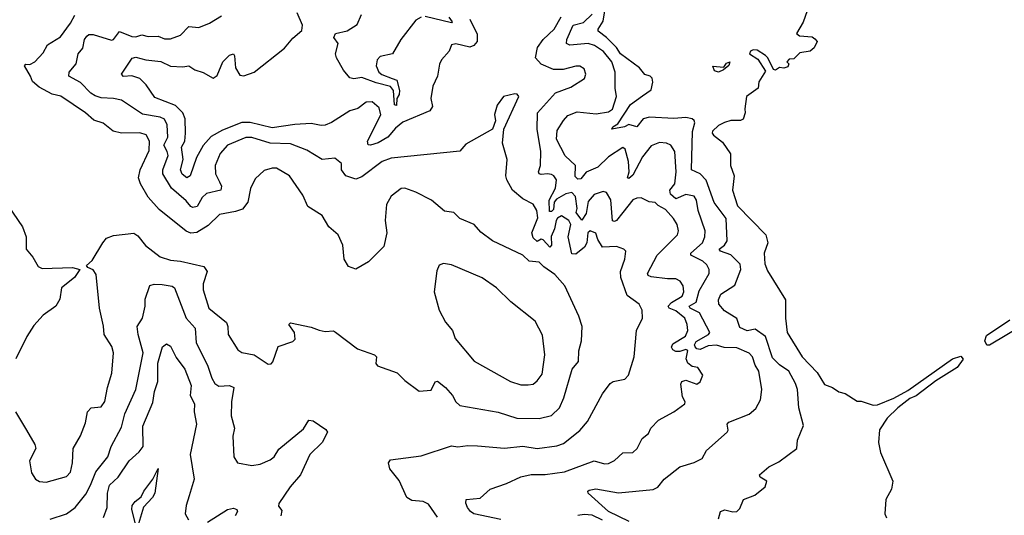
# Model space of a CAD drawing. Extents: x 1268547 to 1425625, y 515768 to 616754.
# Tile 34 of 256: x 1331245 to 1336078, y 532707 to 535142. Entities that reach past the tile are written whole.
import ezdxf

# ---------------------------------------------------------------- set-up
doc = ezdxf.new("R2010")
doc.units = 0

msp = doc.modelspace()

# ---------------------------------------------------------------- linework, layer by layer
at = {"layer": '0CON10XD'}
for points in [[(1334675, 532690), (1334685, 532726), (1334705.8, 532734.2), (1334745, 532723.8), (1334765, 532725.4), (1334780.3, 532739.7), (1334797.5, 532785), (1334853.5, 532806.5), (1334903.9, 532846.1), (1334912.5, 532875), (1334878.8, 532895), (1334876, 532905), (1334921.5, 532945), (1334970.8, 532969.2), (1335059.4, 533035), (1335063.2, 533076.8), (1335092.3, 533147.7), (1335068.9, 533235), (1335062.9, 533325), (1335052.9, 533355), (1335019.6, 533415), (1334975, 533446), (1334940.2, 533480.2), (1334905.2, 533585), (1334855, 533620.9), (1334815, 533613.2), (1334779.8, 533629.8), (1334765, 533674.4), (1334705, 533711.1), (1334677.5, 533745), (1334674.6, 533765), (1334686.7, 533793.3), (1334755, 533836.9), (1334784.2, 533915), (1334780.7, 533940.7), (1334736.2, 533986.2), (1334684.4, 534004.4), (1334678.1, 534015), (1334705.3, 534035), (1334717.2, 534055), (1334712.1, 534165), (1334653.6, 534243.6), (1334613.7, 534353.7), (1334585.5, 534385.5), (1334541.9, 534405), (1334546.9, 534593.1), (1334558.7, 534635), (1334556, 534646), (1334545, 534655.5), (1334515, 534661.2), (1334455, 534656.9), (1334336.3, 534663.7), (1334305, 534654.2), (1334275, 534615.4), (1334235, 534627.7), (1334212.9, 534615), (1334152, 534605), (1334155.8, 534615), (1334180.4, 534629.6), (1334243.4, 534725), (1334301.5, 534768.5), (1334345, 534798.2), (1334352.1, 534835), (1334349.5, 534855), (1334339.2, 534865), (1334313.4, 534873.4), (1334288, 534905), (1334193.4, 534975), (1334174.7, 535004.7), (1334125, 535054.8), (1334083.6, 535085), (1334084.1, 535095), (1334108.8, 535135), (1334123.1, 535225)], [(1331224.7, 533215), (1331277.7, 533125), (1331318.9, 533055), (1331324.4, 533035), (1331292.7, 532975), (1331303.1, 532915), (1331322.9, 532885), (1331342.8, 532872.8), (1331375, 532870.5), (1331475, 532898.2), (1331495, 532918.8), (1331503.8, 532965), (1331506.9, 533035), (1331543.2, 533096.8), (1331567.9, 533162.1), (1331577.8, 533215), (1331595.4, 533234.6), (1331645, 533239.4), (1331663.4, 533266.6), (1331675.4, 533335), (1331698, 533405), (1331705.4, 533505), (1331696.7, 533536.7), (1331660, 533595), (1331656.7, 533636.7), (1331636.9, 533725), (1331620.7, 533890.7), (1331605, 533913.8), (1331580, 533925), (1331572.5, 533935), (1331600.6, 533959.4), (1331653.3, 534045), (1331671.9, 534068.1), (1331705, 534082.5), (1331805, 534093.8), (1331825, 534080), (1331863.1, 534033.1), (1331935, 533977.3), (1331985, 533960.9), (1332035, 533956.1), (1332149.5, 533929.5), (1332164.6, 533905), (1332145.5, 533845), (1332145.5, 533815), (1332172.7, 533725), (1332260, 533655), (1332267.1, 533635), (1332267.5, 533595), (1332315, 533520), (1332335, 533507.1), (1332395.6, 533495.6), (1332465, 533448.8), (1332479.2, 533450.8), (1332488.3, 533461.7), (1332514.4, 533535.6), (1332585, 533561.2), (1332597.1, 533572.9), (1332594.3, 533605), (1332566.7, 533645), (1332575, 533653.3), (1332675, 533631.9), (1332715, 533615.8), (1332745, 533610), (1332785, 533613.3), (1332795, 533607.5), (1332903.3, 533525), (1332986.1, 533496.1), (1332996, 533486), (1332993.3, 533453.3), (1333001.2, 533441.2), (1333097, 533407), (1333135, 533368.8), (1333205, 533316.7), (1333265, 533321.2), (1333285, 533363.3), (1333295, 533366), (1333334.4, 533335), (1333368.9, 533295), (1333385, 533264.2), (1333405, 533245.7), (1333593.9, 533213.9), (1333685, 533184.7), (1333795, 533183.2), (1333855, 533197.3), (1333894.5, 533235), (1333916.3, 533283.7), (1333956.7, 533425), (1333987.1, 533462.9), (1333989.5, 533515), (1334003.1, 533565), (1334006.4, 533635), (1333990, 533685), (1333920, 533835), (1333870.9, 533890.9), (1333817.3, 533927.3), (1333795, 533950), (1333745.2, 533955.2), (1333715, 533984.3), (1333565, 534055.6), (1333508.5, 534098.5), (1333476, 534135), (1333405.6, 534165.6), (1333376, 534195), (1333330.9, 534200.9), (1333266.2, 534255), (1333190, 534295), (1333135, 534314.4), (1333117.9, 534312.1), (1333068, 534275), (1333045, 534233.3), (1333038.9, 534155), (1333047.9, 534095), (1333032.5, 534027.5), (1332957.4, 533952.6), (1332895, 533916), (1332859.7, 533929.7), (1332837.5, 533965), (1332830.8, 534035), (1332807.9, 534085), (1332762, 534125), (1332729.8, 534179.8), (1332659.2, 534225), (1332635, 534280), (1332569.5, 534375), (1332505, 534412.2), (1332485, 534412.5), (1332445, 534400.6), (1332400.6, 534359.4), (1332377.6, 534312.4), (1332364.6, 534245), (1332338.6, 534211.4), (1332305, 534199.2), (1332225, 534185.4), (1332169.4, 534130.6), (1332115, 534096.9), (1332085, 534093.6), (1332062.4, 534102.4), (1331928.8, 534208.8), (1331875, 534270.6), (1331837.8, 534335), (1331828.1, 534365), (1331836.5, 534405), (1331880.6, 534499.4), (1331882.1, 534545), (1331865, 534576.5), (1331835, 534586), (1331744.5, 534584.5), (1331703.6, 534593.6), (1331655, 534634.4), (1331608.6, 534648.6), (1331568.6, 534685), (1331446.4, 534766.4), (1331405, 534776.2), (1331340, 534810), (1331307.6, 534837.6), (1331298.6, 534865), (1331268, 534915), (1331275, 534923.8), (1331295, 534921.9), (1331320, 534935), (1331360.5, 534979.5), (1331382.1, 535017.9), (1331445, 535058.5), (1331494.6, 535125), (1331515.3, 535164.7)], [(1333295, 532698), (1333252, 532762), (1333225.4, 532775.4), (1333169.1, 532779.1), (1333145.5, 532795), (1333108.4, 532878.4), (1333061.4, 532935), (1333055.9, 532964.1), (1333065, 532980), (1333215, 532998.6), (1333365, 533048.5), (1333395, 533042.9), (1333445, 533050.4), (1333492.4, 533047.6), (1333625, 533036.9), (1333715, 533046), (1333785, 533034.7), (1333881.7, 533048.3), (1333915, 533059.5), (1333995, 533124.4), (1334031.5, 533168.5), (1334105, 533303.8), (1334144, 533355), (1334157.5, 533365), (1334215, 533375.8), (1334232.9, 533395), (1334261.1, 533485), (1334272.5, 533615), (1334302, 533675), (1334300, 533715), (1334285, 533743.8), (1334226.9, 533786.9), (1334195.5, 533875), (1334194.5, 533904.5), (1334214.6, 533965), (1334220.8, 534005), (1334210, 534015), (1334175, 534027.1), (1334105, 534024), (1334082.8, 534062.8), (1334073.7, 534093.7), (1334045, 534104.5), (1334034.3, 534095), (1334028.1, 534045), (1334018, 534025), (1333975, 533990.7), (1333955, 533991), (1333937.9, 534075), (1333950.6, 534135), (1333940, 534155), (1333905, 534178.7), (1333885, 534166.3), (1333878.4, 534155), (1333870.8, 534115), (1333853.1, 534076.9), (1333855.1, 534035), (1333846.8, 534025), (1333815, 534060.8), (1333805, 534063.2), (1333785, 534052.5), (1333765, 534070), (1333758.6, 534095), (1333788.3, 534168.3), (1333783.1, 534205), (1333765, 534236), (1333715, 534262.5), (1333664.2, 534305), (1333635.7, 534355), (1333630.8, 534375), (1333638.1, 534455), (1333614.4, 534535), (1333621.2, 534605), (1333694.2, 534765), (1333686.7, 534776.7), (1333675, 534778.6), (1333620, 534765), (1333588.3, 534721.7), (1333576.1, 534676.1), (1333580, 534645), (1333565, 534603.8), (1333435, 534530.5), (1333405, 534495.8), (1333067.9, 534462.1), (1333024.4, 534445), (1332925, 534370.6), (1332895, 534358), (1332845.6, 534375.6), (1332824.4, 534405), (1332824.3, 534435), (1332791.1, 534461.1), (1332730, 534455), (1332655, 534501.1), (1332575, 534532.2), (1332475, 534535.6), (1332385, 534563.8), (1332355, 534563.1), (1332265.7, 534525), (1332228.8, 534485), (1332203.9, 534425), (1332205.4, 534385), (1332225, 534345.5), (1332236.3, 534323.7), (1332232.9, 534305), (1332162.3, 534287.7), (1332141.2, 534268.8), (1332116.2, 534225), (1332095, 534219.2), (1332085.5, 534225), (1332062.6, 534252.6), (1331989.7, 534315), (1331948.3, 534385), (1331947.6, 534405), (1331973, 534475), (1331969.4, 534495), (1331952.7, 534525), (1331972.3, 534565), (1331969.2, 534625), (1331955, 534653.2), (1331935, 534663), (1331847.5, 534677.5), (1331745, 534746), (1331705.2, 534755.2), (1331645, 534758.9), (1331615, 534768.4), (1331595, 534780.6), (1331543.6, 534833.6), (1331486.4, 534865), (1331488.2, 534885), (1331521.8, 534925), (1331531.5, 534975), (1331555, 535001.9), (1331563.7, 535045), (1331575, 535061.8), (1331585, 535068.8), (1331605, 535069.3), (1331695, 535042.3), (1331705, 535045.5), (1331735, 535084.6), (1331795, 535059.8), (1331815, 535058.6), (1331845, 535066.9), (1331875, 535058.9), (1331925, 535061.1), (1331955, 535048.5), (1331985, 535047.9), (1332034.7, 535065.3), (1332075, 535108.6), (1332125, 535104.5), (1332176.2, 535125), (1332235, 535161.2)], [(1333455, 535144.3), (1333490.5, 535070.5), (1333489.8, 535035), (1333474.3, 535015.7), (1333455, 535007.4), (1333385, 535023.1), (1333365, 535018), (1333352.4, 534987.6), (1333316.2, 534945), (1333305.9, 534924.1), (1333296, 534865), (1333272.9, 534815), (1333263.3, 534755), (1333271.9, 534715), (1333258, 534695), (1333125, 534638.1), (1333090.2, 534609.8), (1333052.3, 534565), (1333005, 534537.3), (1332966.2, 534526.2), (1332955, 534527.1), (1332952.1, 534545), (1333018, 534675), (1333009, 534709), (1332975, 534737.9), (1332945, 534737.3), (1332905, 534706.2), (1332865, 534693.5), (1332775, 534636.8), (1332745, 534624.1), (1332725, 534621.9), (1332675, 534631.5), (1332595, 534626.9), (1332485, 534610.4), (1332376.4, 534636.4), (1332335, 534636.4), (1332240.3, 534599.7), (1332185, 534568), (1332145.6, 534524.5), (1332112.7, 534465), (1332082, 534375), (1332065, 534365.3), (1332042.5, 534382.5), (1332034.4, 534404.4), (1332048, 534455), (1332040, 534515), (1332055.6, 534545), (1332058.6, 534585), (1332057.2, 534655), (1332045.3, 534685), (1332010.2, 534720.2), (1331909, 534759), (1331865, 534822.5), (1331835, 534853.2), (1331795, 534865.7), (1331755, 534862.8), (1331745.5, 534875), (1331796.7, 534953.3), (1331815, 534957.5), (1331864.5, 534945.5), (1331937.1, 534937.1), (1331985, 534913.2), (1332045, 534910.3), (1332075.9, 534915.9), (1332105.3, 534895.3), (1332145, 534882.1), (1332195, 534854.5), (1332215, 534867.1), (1332242.7, 534935), (1332275, 534967.5), (1332294.4, 534974.4), (1332300, 534965), (1332304.2, 534905), (1332325, 534869.6), (1332345.5, 534865.5), (1332395.6, 534885), (1332545, 535001.8), (1332585, 535051.9), (1332630.5, 535089.5), (1332633.6, 535115), (1332606.2, 535175)], [(1333215, 535154.1), (1333190.2, 535139.8), (1333115.3, 535045), (1333075.5, 534975), (1333015, 534960.8), (1332999.2, 534945), (1332995.3, 534915), (1333007.1, 534885), (1333022.1, 534872.1), (1333073, 534853), (1333096.2, 534845), (1333110, 534795), (1333108.3, 534775), (1333096.9, 534755), (1333095, 534720), (1333083.9, 534723.9), (1333080, 534795), (1333065, 534813.7), (1332995, 534831.3), (1332925, 534857.6), (1332885, 534852.2), (1332865, 534856.9), (1332834.3, 534894.3), (1332799.9, 534955), (1332795.6, 534975), (1332807.6, 535025), (1332786.9, 535055), (1332795.8, 535075), (1332853, 535087), (1332901.8, 535118.2), (1332923.2, 535166.8)], [(1333351.2, 535155), (1333368.2, 535131.8), (1333363.8, 535126.2), (1333235, 535157.4)], [(1334015, 534900.8), (1333995, 534913.1), (1333975, 534914.4), (1333912.9, 534897.1), (1333865, 534897.1), (1333805, 534923.6), (1333776.7, 534955), (1333787.1, 535005), (1333814.8, 535045.2), (1333868.4, 535095), (1333903.3, 535156.7)], [(1334236.1, 532676.1), (1334134.8, 532725), (1334035.6, 532815), (1334034, 532825), (1334039.7, 532830.3), (1334073.3, 532836.7), (1334185, 532816.7), (1334355, 532833.6), (1334377.1, 532845), (1334408, 532885), (1334485, 532945.8), (1334555, 532966.5), (1334595, 532985.8), (1334616.2, 533025), (1334717.5, 533115), (1334722, 533125), (1334718, 533155), (1334726.2, 533165), (1334825.4, 533204.6), (1334858.6, 533231.4), (1334881.9, 533275), (1334888.2, 533325), (1334873.6, 533415), (1334854.8, 533444.8), (1334841.3, 533485), (1334825, 533503.1), (1334765, 533530), (1334702.3, 533532.2), (1334665, 533542.9), (1334625, 533539.3), (1334585, 533521.9), (1334568, 533525), (1334560.2, 533535), (1334557.7, 533545), (1334565, 533561.5), (1334625.8, 533595), (1334632.1, 533605), (1334581.5, 533701.5), (1334536.2, 533725), (1334531.1, 533735), (1334566.1, 533755), (1334580.6, 533809.4), (1334628.9, 533895), (1334629.3, 533915), (1334617.7, 533937.7), (1334598.2, 533955), (1334540, 533985), (1334538.5, 533995), (1334595.9, 534045), (1334607.3, 534075), (1334609.6, 534105), (1334575.2, 534205.3), (1334566.9, 534255), (1334555, 534274.5), (1334515, 534283.8), (1334465, 534262.7), (1334439.2, 534285), (1334436.8, 534305), (1334461, 534335), (1334467.8, 534395), (1334460, 534495), (1334440.6, 534525), (1334420, 534535), (1334385, 534538.5), (1334345, 534522.5), (1334302.2, 534467.8), (1334255, 534378.8), (1334235, 534361.8), (1334228.6, 534365), (1334235.8, 534394.2), (1334232.7, 534445), (1334216.5, 534506.5), (1334205, 534514.4), (1334135, 534467.5), (1334082.6, 534417.4), (1334025, 534393.2), (1333999.2, 534360.8), (1333985, 534358.2), (1333972.1, 534372.1), (1333972.9, 534425), (1333922.9, 534472.9), (1333880.5, 534555), (1333882.7, 534597.3), (1333915, 534646.9), (1333935, 534671.8), (1333980.6, 534689.4), (1334075, 534680), (1334135, 534690), (1334155, 534703.2), (1334174.7, 534765), (1334167.7, 534805), (1334167.8, 534885), (1334152.3, 534935), (1334110.6, 534985), (1334065.6, 535015.6), (1334035, 535024.5), (1333945, 535016.5), (1333928.5, 535025), (1333931.1, 535045), (1333961.2, 535115), (1334011.6, 535128.4), (1334055, 535168.7)], [(1335110.6, 535185), (1335090.8, 535129.2), (1335057.5, 535075), (1335073, 535063), (1335135, 535057.5), (1335148.3, 535048.3), (1335160, 535035), (1335145, 535003.3), (1335125, 534987.5), (1335075, 534980), (1335045, 534950), (1335021.7, 534948.3), (1335010, 534935), (1335020, 534925), (1335015, 534910), (1334995, 534903.8), (1334975, 534906.7), (1334955, 534893.3), (1334945, 534896.7), (1334916.7, 534955), (1334905.8, 534965.8), (1334865, 534992.5), (1334846, 534994), (1334832.7, 534987.3), (1334827.5, 534975), (1334868.9, 534948.9), (1334905, 534890), (1334873, 534837), (1334870, 534805), (1334813.3, 534765), (1334803.6, 534703.6), (1334806.2, 534683.8), (1334796.4, 534653.6), (1334783, 534647), (1334735, 534646.7), (1334705, 534636.2), (1334675, 534622), (1334646.2, 534595), (1334644, 534585), (1334650, 534575), (1334695, 534540), (1334733.4, 534483.4), (1334734.3, 534425), (1334752.5, 534375), (1334743.8, 534305), (1334768.1, 534228.1), (1334908, 534085), (1334917.5, 534045), (1334900, 533995), (1334903.2, 533943.2), (1334915, 533907.5), (1335004, 533765), (1335004.3, 533675), (1335012.5, 533605), (1335085.5, 533485), (1335159.3, 533409.3), (1335195, 533350), (1335234.2, 533334.2), (1335265, 533313.8), (1335296.1, 533306.1), (1335355, 533267.5), (1335375, 533267.5), (1335435, 533248.8), (1335455, 533250), (1335535, 533282), (1335605, 533320.8), (1335824.1, 533475.9), (1335865, 533488.8), (1335875.2, 533474.8), (1335847.3, 533432.7), (1335741.9, 533368.1), (1335645.8, 533294.2), (1335615, 533281.2), (1335554.8, 533235.2), (1335502.2, 533185), (1335465, 533127.5), (1335460, 533065), (1335469.5, 533015), (1335531.5, 532875), (1335523.6, 532835), (1335495.9, 532785), (1335491.2, 532715), (1335500.3, 532695)], [(1334675, 534883.6), (1334655, 534890.6), (1334647, 534913), (1334701.2, 534908.8), (1334715, 534928.8), (1334730, 534935), (1334725, 534916.7), (1334700, 534895), (1334675, 534883.6)], [(1333606.3, 532686.3), (1333474.2, 532715), (1333458.1, 532725), (1333443.5, 532745), (1333434.1, 532765.9), (1333436, 532784), (1333505, 532791.9), (1333554.6, 532835.4), (1333635, 532863.5), (1333705, 532896), (1333755, 532907.6), (1333825, 532908), (1333919.7, 532920.3), (1334065, 532973.8), (1334115, 532960.4), (1334135, 532962.3), (1334165, 532976.7), (1334205, 533014.4), (1334255, 533016), (1334276, 533035), (1334300, 533085), (1334331.7, 533108.3), (1334342.2, 533135), (1334380, 533175), (1334455, 533215.7), (1334510, 533255), (1334510.8, 533265), (1334498.4, 533288.4), (1334489.5, 533350.5), (1334495.7, 533364.3), (1334515, 533370.5), (1334568.8, 533351.2), (1334585, 533362.5), (1334598.8, 533395), (1334573, 533433), (1334545, 533438.8), (1334523.8, 533455), (1334516.3, 533475), (1334525, 533517.1), (1334515, 533521.9), (1334485, 533511.6), (1334465, 533512.5), (1334450.4, 533520.4), (1334443.6, 533533.6), (1334450.8, 533549.2), (1334512.3, 533587.8), (1334524, 533615), (1334521.9, 533645), (1334509.2, 533675), (1334465, 533711.3), (1334432.7, 533725), (1334428, 533735), (1334445, 533753), (1334497.1, 533782.9), (1334504.7, 533805), (1334502.1, 533835), (1334487.2, 533857.2), (1334465, 533869.2), (1334425, 533868.1), (1334345, 533878.7), (1334330, 533885), (1334326.2, 533895), (1334373.7, 533985), (1334473.5, 534085), (1334477.9, 534105), (1334472.5, 534135), (1334454.6, 534165), (1334415, 534209.6), (1334379.3, 534229.3), (1334365, 534244), (1334335, 534247.8), (1334296.2, 534266.2), (1334275, 534265.4), (1334255, 534256.2), (1334205, 534194.5), (1334175, 534155.3), (1334165, 534150), (1334155, 534153.3), (1334146.2, 534256.2), (1334125, 534292.9), (1334108.3, 534298.3), (1334065, 534283), (1334035, 534248.1), (1334025, 534190.4), (1334005, 534157.9), (1333976.6, 534195), (1333982.1, 534215), (1333972.8, 534272.8), (1333955, 534292.6), (1333925, 534286.6), (1333879.6, 534260.4), (1333868.1, 534245), (1333865, 534209.4), (1333855, 534199.4), (1333845, 534200.4), (1333843.9, 534255), (1333874.8, 534315), (1333879.2, 534355), (1333866.8, 534375), (1333855, 534381.6), (1333835, 534385.3), (1333805, 534380.8), (1333794.5, 534384.5), (1333790.8, 534395), (1333800.7, 534425), (1333802.6, 534495), (1333785.7, 534605), (1333787.3, 534685), (1333875, 534782.7), (1333949.5, 534810.5), (1334017.1, 534852.9), (1334024.4, 534875), (1334015, 534900.8)], [(1331187.7, 534227.7), (1331259.2, 534125), (1331276.2, 534075), (1331276.7, 534015), (1331310, 533975), (1331335, 533928.8), (1331355, 533920), (1331503.9, 533923.9), (1331540, 533915), (1331513.8, 533875), (1331450.6, 533825), (1331441.3, 533768.7), (1331421.9, 533735), (1331359.9, 533690.1), (1331315, 533639.4), (1331280, 533585), (1331226.1, 533475)], [(1333705, 533348.5), (1333741.2, 533348.8), (1333765, 533351.5), (1333785, 533366.9), (1333808.8, 533401.2), (1333822.7, 533495), (1333811.9, 533591.9), (1333775, 533660.8), (1333655.4, 533755.4), (1333585, 533824.4), (1333515, 533874.3), (1333365, 533937.5), (1333325, 533944), (1333304.3, 533935.7), (1333291.7, 533908.3), (1333280, 533805), (1333304.3, 533715), (1333335, 533656), (1333370, 533615), (1333382.9, 533575), (1333475, 533464.3), (1333654, 533365), (1333705, 533348.5)], [(1331395, 532687.5), (1331475, 532714.4), (1331517.5, 532745), (1331569.4, 532810.6), (1331591.9, 532855), (1331618.7, 532921.3), (1331676.9, 532995), (1331694.7, 533045.3), (1331745, 533140), (1331761.4, 533205), (1331814.7, 533325), (1331851.7, 533505), (1331825.9, 533595.9), (1331821.2, 533635), (1331848, 533675), (1331861.3, 533735), (1331861.1, 533768.9), (1331884.6, 533835.4), (1331905, 533842.7), (1331945, 533840.8), (1331993.6, 533833.6), (1332005, 533824.2), (1332062.8, 533675), (1332106.3, 533626.3), (1332110.6, 533555), (1332167.2, 533445), (1332188.7, 533381.3), (1332202.9, 533355), (1332221.7, 533341.7), (1332275, 533344.1), (1332296.7, 533335), (1332284.5, 533264.5), (1332282.9, 533195), (1332299.2, 533135), (1332291.9, 533095), (1332296, 532995), (1332314.4, 532964.4), (1332385, 532952.2), (1332425, 532958.5), (1332475, 532979.1), (1332493.6, 532995), (1332517.6, 533032.4), (1332638, 533132), (1332665, 533173.8), (1332685, 533171.2), (1332747.9, 533127.9), (1332755.7, 533115.7), (1332730, 533065), (1332669.6, 533005), (1332623.8, 532905), (1332573.4, 532846.6), (1332517.5, 532765), (1332515, 532752.5), (1332531.2, 532731.2), (1332527.5, 532705)], [(1336175, 533644.5), (1336005, 533542.1), (1335992.9, 533542.9), (1335981.9, 533565), (1335989.8, 533590.2), (1336105, 533667.4)], [(1331655.7, 532695.7), (1331674.3, 532745), (1331676, 532815), (1331686.3, 532855), (1331729.1, 532895), (1331782.5, 532975), (1331831.2, 533018.8), (1331851.1, 533045), (1331850, 533145), (1331899.2, 533260.8), (1331906.9, 533315), (1331922.5, 533365), (1331922.3, 533455), (1331945.5, 533534.5), (1331965, 533549.2), (1331985, 533537.5), (1332012.4, 533482.4), (1332055.4, 533425), (1332086.1, 533345), (1332081.2, 533295), (1332102.5, 533255), (1332101.8, 533215), (1332112.9, 533155), (1332082.3, 533005), (1332102.1, 532885), (1332077.6, 532802.4), (1332061.4, 532755), (1332056.9, 532715), (1332074.1, 532684.1)], [(1331805, 532580.8), (1331793.1, 532583.1), (1331780, 532615), (1331785.9, 532634.1), (1331807.7, 532652.3), (1331813.8, 532665), (1331796, 532735), (1331797.5, 532755), (1331811.4, 532775), (1331842, 532798), (1331855, 532825.8), (1331899.2, 532885), (1331925, 532937.5), (1331907.7, 532815), (1331896.9, 532795), (1331853.2, 532746.8), (1331828, 532665), (1331824.4, 532605), (1331805, 532580.8)], [(1332167.1, 532672.9), (1332265.5, 532735.5), (1332295, 532741.5), (1332310.8, 532735), (1332313.3, 532725), (1332302.7, 532705)], [(1334105, 532683), (1334055, 532707.9), (1334015, 532711.7), (1333984.5, 532705.5)]]:
    msp.add_lwpolyline(points, dxfattribs=at)

doc.saveas('drawing.dxf')
